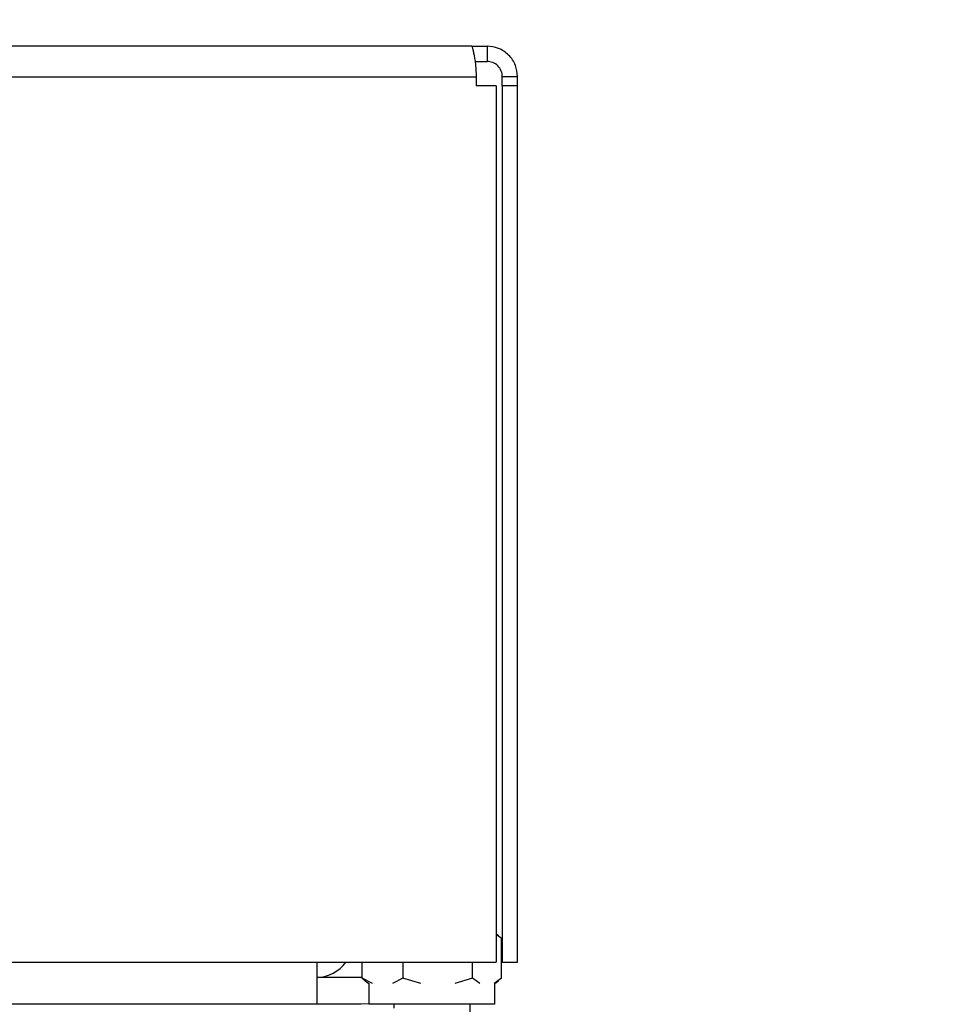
# Model space of a CAD drawing. Header units: millimetres. Extents: x 20 to 19631, y 28 to 16288.
# Tile 105 of 124: x 18245 to 18489, y 1814 to 2072. Entities that reach past the tile are written whole.
import ezdxf

# ---------------------------------------------------------------- set-up
doc = ezdxf.new("R2010")
doc.units = ezdxf.units.MM
doc.header["$LTSCALE"] = 2
doc.layers.add('COMPONENT_GEOMETRY', color=7, linetype='Continuous')
doc.styles.add('SLDTEXTSTYLE0', font='TXT', dxfattribs={"width": 0.75})
doc.dimstyles.new('SLDDIMSTYLE1', dxfattribs={"dimtxt": 100, "dimasz": 6.604, "dimexe": 0, "dimexo": 0.0625, "dimgap": 25, "dimtad": 0, "dimtih": 1, "dimtoh": 1, "dimdec": 1, "dimrnd": 1e-09, "dimzin": 12, "dimdsep": 46, "dimtxsty": 'SLDTEXTSTYLE0', "dimsah": 1, "dimcen": 0.09, "dimadec": 0, "dimazin": 3, "dimtfac": 1, "dimtdec": 1, "dimtofl": 0, "dimtmove": 0, "dimatfit": 3, "dimfxl": 1, "dimfrac": 2, "dimtolj": 1, "dimtzin": 12, "dimarcsym": 0})

# ---------------------------------------------------------------- blocks, each defined once
blk = doc.blocks.new('_D_5')
at = {"layer": 'COMPONENT_GEOMETRY', "color": 7}
for p, q in [((17665.15, 2118.49), (19288.69, 2118.49)), ((19282.34, 2118.49), (19282.34, 2050.88)), ((19099.08, 2030.57), (19068.61, 2030.57)), ((19068.61, 2030.57), (19068.61, 1871.82)), ((19465.61, 2030.57), (19496.08, 2030.57)), ((19496.08, 2030.57), (19496.08, 1871.82)), ((19068.61, 1871.82), (19099.08, 1871.82)), ((19496.08, 1871.82), (19465.61, 1871.82)), ((19282.34, 1654.59), (19282.34, 1722.2)), ((18752.37, 1654.59), (19288.69, 1654.59))]:
    blk.add_line(p, q, dxfattribs=at)
for points in [[(19282.34, 2118.49), (19281.33, 2111.89), (19283.36, 2111.89)], [(19282.34, 1654.59), (19283.36, 1661.19), (19281.33, 1661.19)]]:
    blk.add_solid(points, dxfattribs=at)
at = {"layer": 'COMPONENT_GEOMETRY', "color": 7, "char_height": 100, "attachment_point": 1, "style": 'SLDTEXTSTYLE0'}
for s, insert in [('9.13in', (19099.08, 2000.72)), ('232mm', (19046.51, 1851.11))]:
    blk.add_mtext(s, dxfattribs=dict(at, insert=insert))

msp = doc.modelspace()

# ---------------------------------------------------------------- linework, layer by layer
at = {"color": 7, "linetype": 'Continuous', "lineweight": 25}
for p, q in [((18363.61, 2065.49), (16571.61, 2065.49)), ((18363.61, 2065.49), (18367.61, 2065.49)), ((18367.61, 2065.49), (18367.61, 2061.49)), ((18364.46, 2061.49), (18367.61, 2061.49)), ((16570.43, 2057.49), (18364.78, 2057.49)), ((18364.78, 2057.49), (18364.78, 2055.09)), ((18375.61, 2057.49), (18371.61, 2057.49)), ((18371.61, 2055.09), (18371.61, 2057.49)), ((18375.61, 2055.09), (18375.61, 2057.49)), ((18369.98, 2055.09), (18364.78, 2055.09)), ((18369.98, 2055.09), (18369.98, 1825.49)), ((18375.61, 2055.09), (18371.61, 2055.09)), ((18371.61, 2055.09), (18371.61, 1825.49)), ((18375.61, 1825.49), (18375.61, 2055.09)), ((18370.59, 1832.46), (18369.98, 1832.93)), ((18371.39, 1831.76), (18369.98, 1832.8)), ((18371.39, 1821.35), (18371.39, 1831.76)), ((16565.23, 1825.49), (18369.98, 1825.49)), ((18323.11, 1814.49), (18323.11, 1825.49)), ((18334.91, 1821.35), (18334.91, 1825.49)), ((18345.58, 1825.49), (18345.58, 1821.35)), ((18363.82, 1821.35), (18363.82, 1825.49)), ((18371.61, 1825.49), (18375.61, 1825.49)), ((18334.61, 1821.49), (18323.11, 1821.49)), ((18334.91, 1821.5), (18334.61, 1821.49)), ((18334.91, 1821.35), (18335.72, 1820.75)), ((18337.62, 1819.93), (18334.91, 1821.35)), ((18345.58, 1821.35), (18342.87, 1819.93)), ((18350.24, 1819.93), (18345.58, 1821.35)), ((18363.82, 1821.35), (18359.18, 1819.93)), ((18365.75, 1819.93), (18363.82, 1821.35)), ((18371.39, 1821.35), (18369.47, 1819.93)), ((18335.67, 1820.68), (18336.65, 1819.92)), ((18336.65, 1819.92), (18336.65, 1814.49)), ((18369.65, 1819.92), (18370.63, 1820.68)), ((18369.65, 1814.49), (18369.65, 1819.92)), ((18323.11, 1814.49), (16612.11, 1814.49)), ((18334.61, 1814.49), (18323.11, 1814.49)), ((18336.65, 1814.65), (18334.61, 1814.49)), ((18369.65, 1814.49), (18336.65, 1814.49)), ((18343.15, 1814.49), (18343.15, 1813.48)), ((18363.15, 1812.17), (18363.15, 1814.49))]:
    msp.add_line(p, q, dxfattribs=at)
msp.add_arc((18322.61, 1831.49), 10, 272.866, 323.1301, dxfattribs=at)
for points, knots in [([(18363.61, 2065.49), (18363.65, 2065.38), (18363.72, 2065.21), (18363.98, 2064.21), (18364.19, 2063.19), (18364.41, 2061.92), (18364.67, 2060.07), (18364.73, 2058.51), (18364.78, 2057.49)], [0, 0, 0, 0, 0.241165, 0.369516, 0.5, 0.630484, 0.758835, 1, 1, 1, 1]), ([(18375.61, 2057.49), (18375.5, 2058.51), (18375.33, 2060.07), (18374.33, 2061.92), (18373.3, 2063.19), (18372.04, 2064.21), (18370.18, 2065.21), (18368.62, 2065.38), (18367.61, 2065.49)], [0, 0, 0, 0, 0.241165, 0.369516, 0.5, 0.630484, 0.758835, 1, 1, 1, 1]), ([(18371.61, 2057.49), (18371.59, 2057.74), (18371.56, 2058.25), (18371.26, 2059.26), (18370.51, 2060.4), (18369.38, 2061.14), (18368.37, 2061.45), (18367.85, 2061.48), (18367.61, 2061.49)], [0, 0, 0, 0, 0.11666, 0.240366, 0.5, 0.759634, 0.88334, 1, 1, 1, 1])]:
    msp.add_open_spline(points, degree=3, knots=knots, dxfattribs=at)

# ---------------------------------------------------------------- dimensions: what is measured, and where the dimension line sits
at = {"layer": 'COMPONENT_GEOMETRY', "color": 7}
dim = msp.add_linear_dim(base=(19282.34, 1654.59), p1=(17662.61, 2118.49), p2=(18749.83, 1654.59), angle=90, dimstyle='SLDDIMSTYLE1', dxfattribs=at)
dim.commit()
dim.dimension.update_dxf_attribs({"geometry": '_D_5', "text_midpoint": (19282.34, 1886.54), "dimtype": 160})

doc.saveas('drawing.dxf')
